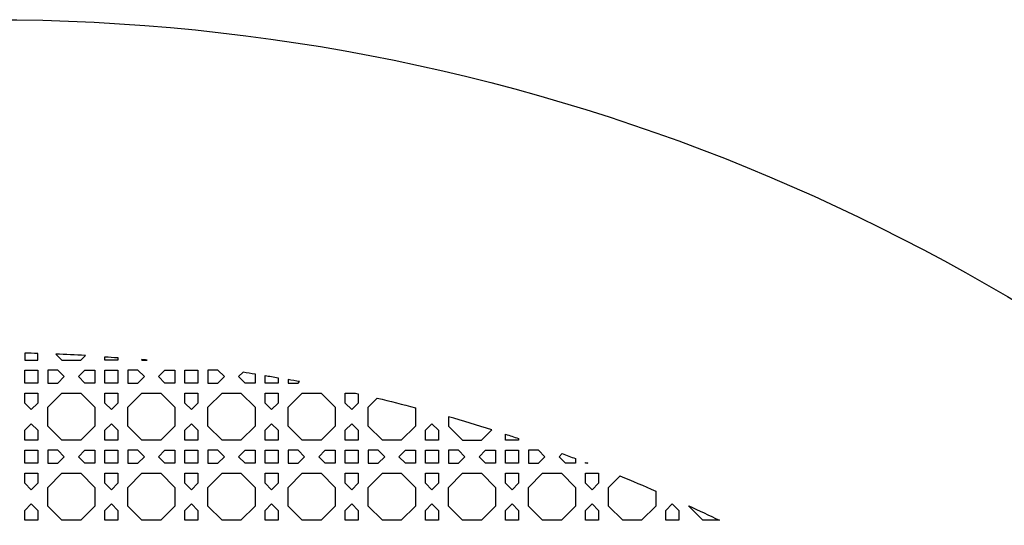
# Model space of a CAD drawing. Header units: millimetres. Extents: x 1204 to 5247, y 17 to 1217.
# Tile 52 of 53: x 4655 to 4951, y 1065 to 1217. Entities that reach past the tile are written whole.
import ezdxf

# ---------------------------------------------------------------- set-up
doc = ezdxf.new("R2010")
doc.units = ezdxf.units.MM
doc.header["$LTSCALE"] = 50
doc.layers.add('PATTERN', color=252, linetype='Continuous', true_color=0x696969)
doc.layers.add('PERIMETRO', color=7, linetype='Continuous', true_color=0x000000)

msp = doc.modelspace()

# ---------------------------------------------------------------- linework, layer by layer
at = {"layer": 'PATTERN'}
for points in [[(4656.83, 1116.94), (4656.83, 1114.84), (4660.74, 1114.84), (4660.74, 1116.84)], [(4666.16, 1116.66), (4667.97, 1114.84), (4673.64, 1114.84), (4675.03, 1116.24)], [(4684.78, 1115.59), (4684.78, 1114.84), (4680.87, 1114.84), (4680.87, 1115.87)], [(4691.86, 1115), (4692.02, 1114.84), (4693.55, 1114.84)], [(4725.96, 1110.73), (4725.96, 1107.94), (4722.96, 1107.94), (4721.01, 1109.89), (4722.4, 1111.28)], [(4732.86, 1109.57), (4732.86, 1107.94), (4728.96, 1107.94), (4728.96, 1110.24)], [(4735.86, 1109.04), (4735.86, 1107.94), (4738.86, 1107.94), (4739.32, 1108.4)], [(4756.91, 1104.76), (4756.91, 1101.94), (4754.95, 1099.99), (4753, 1101.94), (4753, 1104.94), (4756.1, 1104.94)], [(4774.04, 1100.57), (4774.04, 1095.04), (4769.8, 1090.8), (4764.14, 1090.8), (4759.91, 1095.04), (4759.91, 1100.7), (4762.63, 1103.43)], [(4783.95, 1097.85), (4783.95, 1095.04), (4788.18, 1090.8), (4793.85, 1090.8), (4796.98, 1093.94)], [(4804.99, 1091.34), (4804.99, 1090.8), (4801.08, 1090.8), (4801.08, 1092.63)], [(4822.12, 1085.28), (4822.12, 1083.9), (4819.13, 1083.9), (4817.18, 1085.85), (4818.1, 1086.77)], [(4825.77, 1083.9), (4825.12, 1083.9), (4825.12, 1084.14)], [(4846.17, 1075.56), (4846.17, 1071), (4841.93, 1066.76), (4836.27, 1066.76), (4832.03, 1071), (4832.03, 1076.66), (4835.44, 1080.07)], [(4865.28, 1066.76), (4860.31, 1066.76), (4856.07, 1071), (4856.07, 1071.12)]]:
    msp.add_lwpolyline(points, dxfattribs=at)
for points in [[(4656.83, 1107.94), (4656.83, 1111.84), (4660.74, 1111.84), (4660.74, 1107.94)], [(4666.73, 1111.84), (4663.74, 1111.84), (4663.74, 1107.94), (4666.73, 1107.94), (4668.69, 1109.89)], [(4674.88, 1111.84), (4677.87, 1111.84), (4677.87, 1107.94), (4674.88, 1107.94), (4672.93, 1109.89)], [(4680.87, 1111.84), (4684.78, 1111.84), (4684.78, 1107.94), (4680.87, 1107.94)], [(4690.77, 1111.84), (4687.78, 1111.84), (4687.78, 1107.94), (4690.77, 1107.94), (4692.73, 1109.89)], [(4698.92, 1111.84), (4701.92, 1111.84), (4701.92, 1107.94), (4698.92, 1107.94), (4696.97, 1109.89)], [(4704.92, 1111.84), (4708.82, 1111.84), (4708.82, 1107.94), (4704.92, 1107.94)], [(4714.82, 1107.94), (4716.77, 1109.89), (4714.82, 1111.84), (4711.82, 1111.84), (4711.82, 1107.94)], [(4656.83, 1101.94), (4656.83, 1104.94), (4660.74, 1104.94), (4660.74, 1101.94), (4658.79, 1099.99)], [(4673.64, 1104.94), (4677.87, 1100.7), (4677.87, 1095.04), (4673.64, 1090.8), (4667.97, 1090.8), (4663.74, 1095.04), (4663.74, 1100.7), (4667.97, 1104.94)], [(4680.87, 1101.94), (4680.87, 1104.94), (4684.78, 1104.94), (4684.78, 1101.94), (4682.83, 1099.99)], [(4697.68, 1104.94), (4701.92, 1100.7), (4701.92, 1095.04), (4697.68, 1090.8), (4692.02, 1090.8), (4687.78, 1095.04), (4687.78, 1100.7), (4692.02, 1104.94)], [(4704.92, 1101.94), (4704.92, 1104.94), (4708.82, 1104.94), (4708.82, 1101.94), (4706.87, 1099.99)], [(4721.72, 1104.94), (4725.96, 1100.7), (4725.96, 1095.04), (4721.72, 1090.8), (4716.06, 1090.8), (4711.82, 1095.04), (4711.82, 1100.7), (4716.06, 1104.94)], [(4728.96, 1101.94), (4728.96, 1104.94), (4732.86, 1104.94), (4732.86, 1101.94), (4730.91, 1099.99)], [(4745.76, 1104.94), (4750, 1100.7), (4750, 1095.04), (4745.76, 1090.8), (4740.1, 1090.8), (4735.86, 1095.04), (4735.86, 1100.7), (4740.1, 1104.94)], [(4660.74, 1090.8), (4656.83, 1090.8), (4656.83, 1093.8), (4658.79, 1095.75), (4660.74, 1093.8)], [(4684.78, 1093.8), (4684.78, 1090.8), (4680.87, 1090.8), (4680.87, 1093.8), (4682.83, 1095.75)], [(4704.92, 1090.8), (4704.92, 1093.8), (4706.87, 1095.75), (4708.82, 1093.8), (4708.82, 1090.8)], [(4728.96, 1090.8), (4728.96, 1093.8), (4730.91, 1095.75), (4732.86, 1093.8), (4732.86, 1090.8)], [(4753, 1090.8), (4753, 1093.8), (4754.95, 1095.75), (4756.91, 1093.8), (4756.91, 1090.8)], [(4777.04, 1090.8), (4777.04, 1093.8), (4778.99, 1095.75), (4780.95, 1093.8), (4780.95, 1090.8)], [(4656.83, 1083.9), (4656.83, 1087.8), (4660.74, 1087.8), (4660.74, 1083.9)], [(4666.73, 1087.8), (4663.74, 1087.8), (4663.74, 1083.9), (4666.73, 1083.9), (4668.69, 1085.85)], [(4674.88, 1087.8), (4677.87, 1087.8), (4677.87, 1083.9), (4674.88, 1083.9), (4672.93, 1085.85)], [(4680.87, 1087.8), (4684.78, 1087.8), (4684.78, 1083.9), (4680.87, 1083.9)], [(4690.77, 1087.8), (4687.78, 1087.8), (4687.78, 1083.9), (4690.77, 1083.9), (4692.73, 1085.85)], [(4698.92, 1087.8), (4701.92, 1087.8), (4701.92, 1083.9), (4698.92, 1083.9), (4696.97, 1085.85)], [(4704.92, 1087.8), (4708.82, 1087.8), (4708.82, 1083.9), (4704.92, 1083.9)], [(4714.82, 1083.9), (4716.77, 1085.85), (4714.82, 1087.8), (4711.82, 1087.8), (4711.82, 1083.9)], [(4722.96, 1087.8), (4725.96, 1087.8), (4725.96, 1083.9), (4722.96, 1083.9), (4721.01, 1085.85)], [(4728.96, 1083.9), (4728.96, 1087.8), (4732.86, 1087.8), (4732.86, 1083.9)], [(4738.86, 1083.9), (4740.81, 1085.85), (4738.86, 1087.8), (4735.86, 1087.8), (4735.86, 1083.9)], [(4747.01, 1087.8), (4750, 1087.8), (4750, 1083.9), (4747.01, 1083.9), (4745.05, 1085.85)], [(4753, 1083.9), (4753, 1087.8), (4756.91, 1087.8), (4756.91, 1083.9)], [(4762.9, 1083.9), (4764.85, 1085.85), (4762.9, 1087.8), (4759.91, 1087.8), (4759.91, 1083.9)], [(4771.05, 1087.8), (4774.04, 1087.8), (4774.04, 1083.9), (4771.05, 1083.9), (4769.09, 1085.85)], [(4777.04, 1083.9), (4777.04, 1087.8), (4780.95, 1087.8), (4780.95, 1083.9)], [(4783.95, 1083.9), (4786.94, 1083.9), (4788.89, 1085.85), (4786.94, 1087.8), (4783.95, 1087.8)], [(4798.08, 1087.8), (4798.08, 1083.9), (4795.09, 1083.9), (4793.14, 1085.85), (4795.09, 1087.8)], [(4801.08, 1083.9), (4801.08, 1087.8), (4804.99, 1087.8), (4804.99, 1083.9)], [(4807.99, 1083.9), (4810.98, 1083.9), (4812.93, 1085.85), (4810.98, 1087.8), (4807.99, 1087.8)], [(4656.83, 1077.9), (4656.83, 1080.9), (4660.74, 1080.9), (4660.74, 1077.9), (4658.79, 1075.95)], [(4673.64, 1080.9), (4677.87, 1076.66), (4677.87, 1071), (4673.64, 1066.76), (4667.97, 1066.76), (4663.74, 1071), (4663.74, 1076.66), (4667.97, 1080.9)], [(4680.87, 1077.9), (4680.87, 1080.9), (4684.78, 1080.9), (4684.78, 1077.9), (4682.83, 1075.95)], [(4697.68, 1080.9), (4701.92, 1076.66), (4701.92, 1071), (4697.68, 1066.76), (4692.02, 1066.76), (4687.78, 1071), (4687.78, 1076.66), (4692.02, 1080.9)], [(4704.92, 1077.9), (4704.92, 1080.9), (4708.82, 1080.9), (4708.82, 1077.9), (4706.87, 1075.95)], [(4721.72, 1080.9), (4725.96, 1076.66), (4725.96, 1071), (4721.72, 1066.76), (4716.06, 1066.76), (4711.82, 1071), (4711.82, 1076.66), (4716.06, 1080.9)], [(4728.96, 1077.9), (4728.96, 1080.9), (4732.86, 1080.9), (4732.86, 1077.9), (4730.91, 1075.95)], [(4745.76, 1080.9), (4750, 1076.66), (4750, 1071), (4745.76, 1066.76), (4740.1, 1066.76), (4735.86, 1071), (4735.86, 1076.66), (4740.1, 1080.9)], [(4753, 1077.9), (4753, 1080.9), (4756.91, 1080.9), (4756.91, 1077.9), (4754.95, 1075.95)], [(4769.8, 1080.9), (4774.04, 1076.66), (4774.04, 1071), (4769.8, 1066.76), (4764.14, 1066.76), (4759.91, 1071), (4759.91, 1076.66), (4764.14, 1080.9)], [(4777.04, 1077.9), (4777.04, 1080.9), (4780.95, 1080.9), (4780.95, 1077.9), (4778.99, 1075.95)], [(4793.85, 1080.9), (4798.08, 1076.66), (4798.08, 1071), (4793.85, 1066.76), (4788.18, 1066.76), (4783.95, 1071), (4783.95, 1076.66), (4788.18, 1080.9)], [(4801.08, 1077.9), (4801.08, 1080.9), (4804.99, 1080.9), (4804.99, 1077.9), (4803.04, 1075.95)], [(4817.89, 1080.9), (4822.12, 1076.66), (4822.12, 1071), (4817.89, 1066.76), (4812.22, 1066.76), (4807.99, 1071), (4807.99, 1076.66), (4812.22, 1080.9)], [(4825.12, 1077.9), (4825.12, 1080.9), (4829.03, 1080.9), (4829.03, 1077.9), (4827.08, 1075.95)], [(4660.74, 1066.76), (4656.83, 1066.76), (4656.83, 1069.75), (4658.79, 1071.71), (4660.74, 1069.75)], [(4684.78, 1069.75), (4684.78, 1066.76), (4680.87, 1066.76), (4680.87, 1069.75), (4682.83, 1071.71)], [(4704.92, 1066.76), (4704.92, 1069.75), (4706.87, 1071.71), (4708.82, 1069.75), (4708.82, 1066.76)], [(4728.96, 1066.76), (4728.96, 1069.75), (4730.91, 1071.71), (4732.86, 1069.75), (4732.86, 1066.76)], [(4753, 1066.76), (4753, 1069.75), (4754.95, 1071.71), (4756.91, 1069.75), (4756.91, 1066.76)], [(4780.95, 1066.76), (4777.04, 1066.76), (4777.04, 1069.75), (4778.99, 1071.71), (4780.95, 1069.75)], [(4804.99, 1069.75), (4804.99, 1066.76), (4801.08, 1066.76), (4801.08, 1069.75), (4803.04, 1071.71)], [(4829.03, 1069.75), (4829.03, 1066.76), (4825.12, 1066.76), (4825.12, 1069.75), (4827.08, 1071.71)], [(4853.07, 1069.75), (4853.07, 1066.76), (4849.17, 1066.76), (4849.17, 1069.75), (4851.12, 1071.71)]]:
    msp.add_lwpolyline(points, close=True, dxfattribs=at)
for start, end in [(88.3985, 88.8462), (86.759, 87.7773), (84.6304, 84.8254), (79.3328, 79.7352), (72.5162, 74.0759)]:
    msp.add_arc((4646.76, 617.04), 500, start, end, dxfattribs=at)
at = {"layer": 'PATTERN', "extrusion": (0, 0, -1)}
for start, end in [(93.9117, 94.3605), (98.701, 99.1132), (99.4615, 99.9156), (102.6307, 102.7255), (103.3991, 104.747), (107.977, 108.4482), (110.0391, 110.5312), (110.8988, 110.9782), (112.1699, 113.5033), (114.7471, 115.9147)]:
    msp.add_arc((-4646.76, 617.04), 500, start, end, dxfattribs=at)
at = {"layer": 'PERIMETRO'}
msp.add_circle((4646.76, 617.04), 600, dxfattribs=at)

doc.saveas('drawing.dxf')
